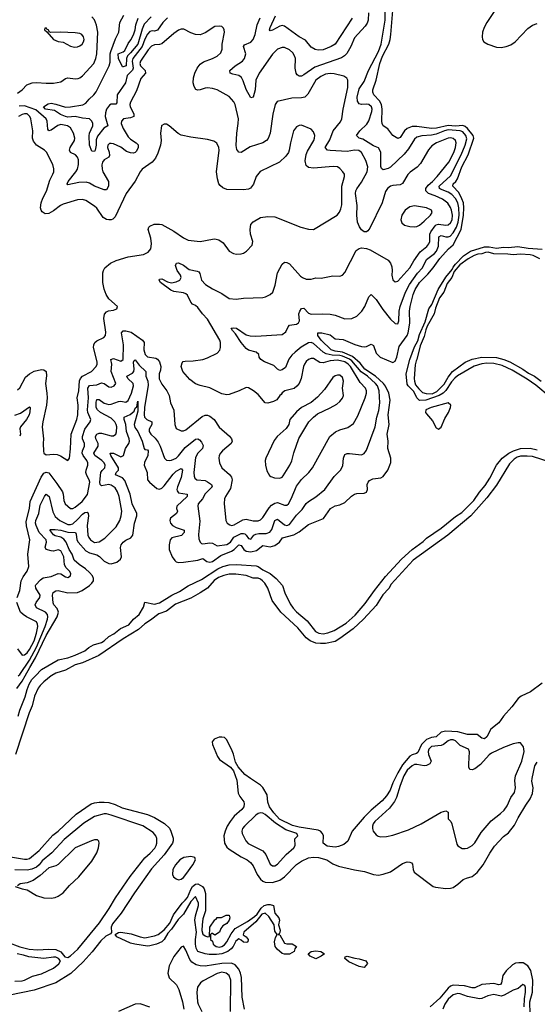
# Model space of a CAD drawing. Header units: inches. Extents: x 1682530 to 1839546, y 640742 to 791647.
# Tile 129 of 256: x 1711449 to 1715750, y 677270 to 685454. Entities that reach past the tile are written whole.
import ezdxf

# ---------------------------------------------------------------- set-up
doc = ezdxf.new("R2010")
doc.units = ezdxf.units.IN
doc.header["$MEASUREMENT"] = 0
doc.layers.add('B7617', color=7, linetype='Continuous')
doc.layers.add('B7618', color=7, linetype='Continuous')

msp = doc.modelspace()

# ---------------------------------------------------------------- linework, layer by layer
at = {"layer": 'B7617', "color": 5}
for points, elevation in [([(1711711.7, 680000), (1711648.7, 679951.3), (1711619.6, 679920.4), (1711603.6, 679896.4), (1711573.5, 679830), (1711553.1, 679750), (1711528.8, 679691.2), (1711413.9, 679346.1)], 380), ([(1711425.6, 679894.4), (1711470, 679954.5), (1711494.6, 680000)], 420), ([(1711435.8, 679664.2), (1711450, 679714.6), (1711494.6, 679825.4), (1711510, 679885.8), (1711527.7, 679930), (1711550.3, 679970), (1711579.4, 680000)], 380), ([(1715790, 679938.4), (1715693.2, 679866.7), (1715616.5, 679830), (1715590, 679811.6), (1715538.6, 679741.4), (1715470, 679665.6), (1715431.1, 679608.9), (1715364.3, 679555.7), (1715330, 679494.2), (1715310, 679477.1), (1715290, 679482.5), (1715250, 679511.5), (1715170, 679513.3), (1715090, 679535), (1714990, 679539), (1714950, 679532), (1714910, 679493.2), (1714870, 679486.7), (1714829.6, 679470.4), (1714788.5, 679430), (1714756.9, 679363.1), (1714745.9, 679354.1), (1714710, 679344.5), (1714690, 679331.4), (1714630, 679259.1), (1714590, 679194), (1714548.4, 679110), (1714528.2, 679050), (1714498.1, 679001.9), (1714459.6, 678960.4), (1714370, 678883.9), (1714310, 678824.6), (1714213, 678710), (1714175.3, 678624.7), (1714142.1, 678597.9), (1714099.3, 678580.7), (1714070, 678576.2), (1714005.1, 678585.1), (1713971.5, 678610), (1713973, 678670), (1713965.9, 678690), (1713947.3, 678710), (1713930, 678716.8), (1713770, 678742.7), (1713715.7, 678755.8), (1713609.1, 678809.1), (1713561.3, 678861.3), (1713525.7, 678910), (1713512, 678950), (1713505.9, 679010), (1713470, 679071.4), (1713450, 679091.6), (1713365.7, 679145.7), (1713320.8, 679180.8), (1713264.2, 679244.2), (1713243.1, 679283.1), (1713224.5, 679350), (1713207.8, 679390), (1713168, 679470), (1713150, 679488), (1713130, 679491.1), (1713106, 679490), (1713065.1, 679474.9), (1713049.2, 679450.8), (1713051.5, 679430), (1713094, 679330), (1713110, 679304), (1713200.3, 679240.3), (1713226, 679210), (1713253.4, 679133.4), (1713264.6, 679024.6), (1713277, 678997), (1713312.6, 678952.6), (1713315.6, 678935.6), (1713310.9, 678910), (1713295.9, 678890), (1713230, 678833.2), (1713196.9, 678790), (1713174.1, 678750), (1713157.1, 678710), (1713146.7, 678670), (1713150.1, 678610), (1713170, 678575.4), (1713190, 678559.4), (1713290, 678495), (1713340.2, 678470), (1713368.2, 678448.2), (1713390, 678422.3), (1713422.5, 678350), (1713450, 678310.2), (1713470, 678292.5), (1713490, 678283.8), (1713550, 678281.1), (1713610, 678301.2), (1713650.3, 678329.7), (1713750, 678431), (1713790, 678460.6), (1713850, 678487.3), (1713890, 678493.2), (1713930.8, 678490), (1714001, 678470), (1714050, 678437.6), (1714099, 678419), (1714230, 678386.7), (1714314.2, 678374.2), (1714390, 678348.9), (1714430, 678342.3), (1714470, 678350.3), (1714530, 678371.6), (1714630, 678441.1), (1714670, 678453.1), (1714690, 678452), (1714705.3, 678445.3), (1714714.1, 678434.1), (1714718.7, 678390), (1714728.2, 678368.2), (1714885.5, 678250), (1714903.8, 678243.8), (1714990, 678233.1), (1715030, 678235.1), (1715050, 678241.9), (1715090, 678268), (1715133.9, 678306.1), (1715160.8, 678319.2), (1715210, 678333.3), (1715250, 678366), (1715301.5, 678430), (1715354.6, 678525.4), (1715394.3, 678585.7), (1715470, 678665.4), (1715510, 678694.3), (1715561.8, 678758.2), (1715590, 678818.8), (1715653.5, 678926.5), (1715690, 678976.9), (1715710, 679022.4), (1715715.2, 679070), (1715705.6, 679125.6), (1715706.5, 679146.5), (1715729, 679251.1), (1715750, 679281.9)], 420), ([(1711250, 678515.5), (1711490, 678475.1), (1711510, 678475.1), (1711530, 678481.5), (1711610.8, 678549.2), (1711724.8, 678675.2), (1711768.4, 678710), (1711917.7, 678850), (1712043.6, 678936.4), (1712070, 678945.9), (1712109.5, 678950.5), (1712150, 678951.2), (1712190, 678946), (1712242, 678930), (1712302, 678902), (1712510, 678846.5), (1712570, 678823.6), (1712652.8, 678772.8), (1712693.2, 678733.2), (1712705.4, 678710), (1712723.5, 678650), (1712725.1, 678630), (1712718.4, 678610), (1712650, 678513.6), (1712545.2, 678394.8), (1712404.1, 678195.9), (1712292.4, 678027.6), (1712221.7, 677938.3), (1712208.6, 677910), (1712212, 677868), (1712202.9, 677857.1), (1712164.5, 677835.5), (1712122.4, 677797.6), (1712052.6, 677707.4), (1711977.8, 677622.2), (1711873, 677527), (1711750, 677448.3), (1711570, 677386.2), (1711255.6, 677324.4)], 380), ([(1711347.8, 677787.8), (1711450, 677748.4), (1711528.8, 677728.8), (1711596.5, 677723.5), (1711690.7, 677729.3), (1711750, 677725.2), (1711790, 677707.4), (1711823.7, 677663.7), (1711850, 677658.6), (1711870, 677671.6), (1711931.6, 677728.4), (1712113.6, 677946.4), (1712193.4, 678066.6), (1712245.4, 678154.6), (1712366.9, 678333.1), (1712490, 678487.6), (1712533.8, 678526.2), (1712571.4, 678568.6), (1712583.5, 678590), (1712588.1, 678610), (1712587.6, 678647.6), (1712581.5, 678670), (1712558.2, 678698.2), (1712473.3, 678753.3), (1712210, 678842.8), (1712170, 678852), (1712150, 678852.1), (1712069.8, 678830.2), (1711983.5, 678776.5), (1711819.3, 678640.7), (1711715, 678530), (1711636.5, 678463.5), (1711610, 678429.4), (1711587.5, 678410), (1711550, 678393.4), (1711510, 678385.9), (1711410, 678386.6)], 380), ([(1711411.3, 678250), (1711471, 678230), (1711510, 678222.5), (1711590, 678174.6), (1711650, 678154.8), (1711710, 678150.8), (1711743.1, 678156.9), (1711770, 678167.5), (1711810, 678197.7), (1711862.7, 678257.3), (1711939.3, 678330), (1712050, 678459.8), (1712090, 678529.4), (1712103.5, 678570), (1712110.5, 678610.5), (1712107.3, 678627.3), (1712096.5, 678636.5), (1712070, 678636.8), (1712046, 678630), (1711910, 678571.4), (1711768.6, 678431.4), (1711750, 678421.6), (1711690, 678404.3), (1711619.5, 678340.5), (1711560.7, 678299.3), (1711510, 678280.2), (1711453.4, 678270), (1711430, 678255.1)], 420), ([(1711410, 677461.9), (1711470, 677464.5), (1711490, 677469.6), (1711555.6, 677504.4), (1711630, 677524.6), (1711730, 677571.1), (1711774.7, 677605.3), (1711788.4, 677630), (1711771.3, 677651.3), (1711750, 677661.1), (1711730, 677663.1), (1711650, 677651.1), (1711524.4, 677664.4), (1711479.7, 677679.7), (1711429.3, 677689.3)], 380), ([(1713318.2, 677230), (1713298.2, 677330), (1713292.5, 677492.5), (1713284.3, 677530), (1713270, 677561.3), (1713239.1, 677599.1), (1713210, 677611.4), (1713130, 677609.4), (1712990, 677586.4), (1712950, 677588.9), (1712916.8, 677596.8), (1712880.4, 677620.4), (1712862.2, 677642.2), (1712830, 677718.8), (1712810, 677752.3), (1712790, 677745.2), (1712730, 677667.6), (1712690.1, 677590), (1712678.9, 677530), (1712690.1, 677490), (1712751.9, 677431.9), (1712772.2, 677392.2), (1712801.1, 677290), (1712812.5, 677230)], 420), ([(1715691.1, 677190), (1715687.8, 677290), (1715711.2, 677370), (1715713.3, 677470), (1715697.3, 677550), (1715670, 677589.2), (1715633.4, 677613.4), (1715595.2, 677615.2), (1715569.3, 677610.7), (1715542.8, 677597.2), (1715490, 677548.3), (1715464, 677510), (1715452, 677448), (1715444.2, 677435.8), (1715430, 677431.5), (1715390, 677443.3), (1715290, 677434.9), (1715230, 677407.8), (1715210, 677407.7), (1715144.5, 677424.5), (1715050, 677428.4), (1715030, 677421.4), (1715010, 677404.6), (1714938.9, 677321.1), (1714860.7, 677250)], 420), ([(1713200.7, 677210), (1713204, 677470), (1713190.3, 677510.3), (1713163.6, 677530), (1713130, 677536.2), (1713090, 677526), (1712973.6, 677466.4), (1712950.8, 677449.2), (1712927.5, 677412.5), (1712920.2, 677370), (1712925.7, 677290), (1712931.1, 677270), (1712963.2, 677210)], 440), ([(1715640.5, 677250), (1715643.6, 677316.4), (1715653.2, 677370), (1715652.4, 677410), (1715647.6, 677427.6), (1715630, 677436), (1715590, 677402.7), (1715550, 677388.7), (1715475.1, 677344.9), (1715450, 677337.6), (1715388.4, 677351.6), (1715338.9, 677341.1), (1715290, 677319.5), (1715270, 677315.7), (1715170, 677335.3), (1715110, 677357), (1715090, 677359.9), (1715050, 677347.6), (1715010, 677312.5), (1714980.3, 677270), (1714965.4, 677230)], 440), ([(1712530, 677246.9), (1712450, 677274.5), (1712410, 677270.3), (1712269.8, 677210.2)], 420)]:
    msp.add_lwpolyline(points, dxfattribs=dict(at, elevation=elevation))
for points, elevation in [([(1715030, 679467.6), (1715010, 679461), (1714971.3, 679428.7), (1714950, 679419.7), (1714870, 679411.7), (1714850, 679391.8), (1714844.3, 679370), (1714846.6, 679346.6), (1714866.9, 679290), (1714858, 679270), (1714830, 679253.9), (1714810, 679250.8), (1714750, 679263.2), (1714730, 679263.1), (1714710, 679253.4), (1714670, 679216), (1714641.6, 679170), (1714610, 679088.3), (1714581.1, 678990), (1714563, 678957), (1714521.1, 678898.9), (1714400.5, 678790), (1714387.2, 678770), (1714381.1, 678750), (1714380.7, 678730), (1714386.5, 678710), (1714410, 678679.5), (1714428.1, 678668.1), (1714450, 678662.3), (1714495.8, 678664.2), (1714550, 678676.1), (1714680.6, 678719.4), (1714786, 678770), (1714950, 678867), (1714990, 678878.4), (1715008.1, 678868.1), (1715010.5, 678810.5), (1715030.3, 678790.3), (1715040.4, 678770), (1715080.4, 678600.4), (1715090, 678586.8), (1715126, 678566), (1715150, 678563.8), (1715170, 678568.4), (1715209.7, 678590.3), (1715230, 678613), (1715282.6, 678697.4), (1715366.1, 678793.9), (1715445.4, 678854.6), (1715475.4, 678884.6), (1715500.9, 678919.1), (1715530, 678988.7), (1715561.7, 679030), (1715568.7, 679070), (1715563.7, 679130), (1715568.8, 679170), (1715622.4, 679290), (1715641.3, 679370), (1715635.1, 679410), (1715610, 679442.7), (1715590, 679444.5), (1715550, 679435.1), (1715470, 679404.7), (1715370, 679358.7), (1715350, 679344.1), (1715277.8, 679262.2), (1715232.2, 679227.8), (1715210, 679218.4), (1715190, 679222), (1715181.6, 679241.6), (1715179.7, 679270), (1715187.2, 679367.2), (1715178.3, 679390), (1715110, 679420.7), (1715070, 679458.5), (1715050, 679466.8)], 440), ([(1713450, 678862.2), (1713430, 678856), (1713410, 678842.2), (1713316.9, 678750), (1713301.5, 678730), (1713295.2, 678710), (1713296.9, 678690), (1713327.4, 678630), (1713346.5, 678606.5), (1713470, 678544.6), (1713495.1, 678515.1), (1713530, 678435.8), (1713550, 678419.6), (1713570, 678420.8), (1713590, 678433.8), (1713664, 678515.9), (1713726.4, 678570), (1713736.8, 678590), (1713734.2, 678645.8), (1713760.9, 678670), (1713753.3, 678690), (1713660.3, 678720.3), (1713574.7, 678774.7), (1713490, 678848.7), (1713470, 678859.7)], 440), ([(1712870, 678499.4), (1712812.9, 678490), (1712779.5, 678470), (1712742.8, 678430), (1712722.6, 678390), (1712719.3, 678350), (1712728.3, 678330), (1712750, 678312.2), (1712770, 678305.4), (1712790, 678309.4), (1712810, 678324.4), (1712830, 678348), (1712887.5, 678430), (1712909, 678470), (1712905.4, 678490)], 420), ([(1713010, 677832), (1713026, 677834), (1713029.4, 677910), (1713070, 677971.3), (1713082, 677978), (1713090, 677991), (1713127.3, 677992.7), (1713166, 678010), (1713191, 678010), (1713196, 677990), (1713190, 677968), (1713170, 677942), (1713138, 677922), (1713120.7, 677899.3), (1713110, 677868.7), (1713070, 677846), (1713050, 677858), (1713042, 677858), (1713034, 677850), (1713034, 677810), (1713050, 677794), (1713058, 677770), (1713070, 677758), (1713082, 677750), (1713110, 677745.5), (1713130, 677750.7), (1713150, 677765.7), (1713170, 677790.4), (1713205.5, 677854.5), (1713240.4, 677899.6), (1713341.1, 677958.9), (1713399.7, 678000.3), (1713421.4, 678018.6), (1713455.9, 678070), (1713480.3, 678090), (1713510, 678099.6), (1713530, 678100.1), (1713556.8, 678090), (1713568.1, 678028.1), (1713603.1, 677990), (1713607.4, 677970), (1713600.4, 677930), (1713612.6, 677887.4), (1713610, 677866), (1713604.7, 677855.3), (1713594, 677850), (1713610, 677846.8), (1713650, 677777.6), (1713670, 677771.8), (1713712.4, 677772.4), (1713748, 677750), (1713735.5, 677730), (1713730.3, 677709.7), (1713690, 677688), (1713650, 677685.4), (1713630, 677693.5), (1713587.2, 677727.2), (1713571.1, 677750), (1713565.4, 677790), (1713575.1, 677824.9), (1713589, 677850), (1713570, 677878), (1713562.6, 677930), (1713518.5, 677998.5), (1713490, 678026.9), (1713460.6, 678019.4), (1713410, 677956), (1713311, 677870), (1713307.3, 677847.3), (1713330, 677831.3), (1713346.8, 677810), (1713344.7, 677790), (1713335.9, 677784.1), (1713310, 677785.1), (1713290, 677802.9), (1713270, 677813.2), (1713245.2, 677794.8), (1713223.2, 677750), (1713206.3, 677730), (1713177.6, 677710), (1713129.3, 677689.3), (1713083.5, 677683.5), (1713023.8, 677683.8), (1712989, 677690), (1712930, 677709.3), (1712916.6, 677736.6), (1712910.7, 677770.7), (1712910.6, 677810), (1712919.6, 677870), (1712905.7, 677970), (1712910, 678005.5), (1712934.2, 678090), (1712933.6, 678110), (1712910, 678165.2), (1712870, 678125.4), (1712810, 678020.3), (1712766.3, 677973.7), (1712710, 677893.5), (1712679.5, 677860.5), (1712650, 677808), (1712630, 677789.1), (1712586.7, 677770), (1712530, 677754.9), (1712510, 677754.2), (1712406, 677770), (1712370, 677778.3), (1712256.1, 677830), (1712241.7, 677850), (1712270, 677866.2), (1712290, 677869.4), (1712375.6, 677855.6), (1712451.3, 677830), (1712490, 677823.8), (1712570, 677839.5), (1712598.4, 677850), (1712650.7, 677889.3), (1712696.9, 677943.1), (1712726.8, 678013.3), (1712798.2, 678110), (1712825.4, 678134.6), (1712842.4, 678157.6), (1712870, 678223.5), (1712886, 678250), (1712910, 678267.5), (1712930, 678271.4), (1712967, 678250), (1712981.4, 678230), (1712993.7, 678190), (1712992.9, 678047.1), (1712970, 677979.3), (1712964.3, 677930), (1712962.9, 677882.9), (1712970, 677854), (1712990, 677838.8)], 380), ([(1713910, 677648.3), (1713864, 677670), (1713845.2, 677690), (1713872.4, 677707.6), (1713910, 677713.8), (1713950.6, 677710), (1713981, 677690), (1713954, 677670)], 380), ([(1714310, 677577), (1714270, 677585.6), (1714184.1, 677624.1), (1714149.4, 677650), (1714154.8, 677665.2), (1714171, 677670), (1714233.5, 677653.5), (1714270, 677649), (1714325.5, 677630), (1714339.5, 677610)], 380)]:
    msp.add_lwpolyline(points, close=True, dxfattribs=dict(at, elevation=elevation))
at = {"layer": 'B7618', "color": 5}
for points, elevation in [([(1715461.6, 685630), (1715330, 685429.8), (1715308.2, 685390), (1715295.6, 685350), (1715292.4, 685312.4), (1715295.6, 685290), (1715305.8, 685270), (1715337.6, 685250), (1715410, 685225.6), (1715450, 685223.3), (1715490, 685229.5), (1715530, 685245.7), (1715566.4, 685270), (1715670, 685379.7), (1715710, 685409.3), (1715750, 685423)], 420), ([(1711437.5, 680000), (1711450, 680010.1), (1711530, 680130.1), (1711590, 680238.2), (1711660.5, 680410), (1711680.3, 680470), (1711683.4, 680490), (1711679.9, 680510), (1711662.6, 680530), (1711590, 680566.4), (1711578.4, 680590), (1711585.8, 680610), (1711617, 680650), (1711618, 680670), (1711582.5, 680730), (1711580.2, 680750), (1711583.6, 680756.4), (1711621.2, 680798.8), (1711645.3, 680814.7), (1711710, 680825.5), (1711770, 680849.4), (1711790, 680848.2), (1711830, 680823.6), (1711850, 680818.7), (1711871.5, 680830), (1711874.7, 680850), (1711864.2, 680870), (1711836.4, 680896.4), (1711821.5, 680921.5), (1711815.8, 680990), (1711790, 681039.2), (1711770, 681047.9), (1711730, 681037.1), (1711710, 681038), (1711669.7, 681050), (1711661.4, 681070), (1711673.2, 681110), (1711669.3, 681130), (1711610.7, 681190), (1711585.8, 681250), (1711581.1, 681270), (1711583.2, 681290), (1711608, 681350), (1711620.7, 681419.3), (1711655.6, 681490), (1711670, 681508.8), (1711692.9, 681490), (1711723.7, 681363.7), (1711743.3, 681323.3), (1711782.8, 681290), (1711850, 681257.2), (1711870, 681256.5), (1711890, 681264.1), (1711930, 681298.9), (1711970, 681344.2), (1711990, 681358.2), (1712010, 681360.6), (1712018.4, 681350), (1712021.3, 681330), (1712009.7, 681250), (1712015.8, 681170), (1712023.2, 681150), (1712038, 681130), (1712070, 681107.2), (1712110, 681114.2), (1712155.3, 681144.7), (1712250, 681239.6), (1712280.3, 681290), (1712293.2, 681330), (1712296.8, 681370), (1712275.2, 681490), (1712263.2, 681530), (1712242.2, 681562.2), (1712210, 681584.7), (1712189.3, 681589.3), (1712130, 681579.6), (1712117, 681590), (1712115, 681610), (1712124.3, 681690), (1712133.2, 681706.8), (1712155.4, 681730), (1712159.1, 681750), (1712150.5, 681770), (1712132.6, 681790), (1712074.6, 681830), (1712066.5, 681850), (1712101.2, 681910), (1712101.5, 681930), (1712083, 681970), (1712079.3, 681990), (1712089, 682010), (1712110, 682017.5), (1712130, 682016.9), (1712210, 681995.6), (1712230, 681995.3), (1712246.9, 682010), (1712252.9, 682027.1), (1712255.3, 682070), (1712252, 682088), (1712240.2, 682110), (1712210, 682142.2), (1712122, 682190), (1712095.4, 682210), (1712085.3, 682230), (1712084.7, 682275.3), (1712090, 682297.8), (1712110, 682297.4), (1712150, 682267.7), (1712190, 682256.6), (1712210, 682257), (1712270, 682279.8), (1712290, 682283), (1712330, 682274.2), (1712350, 682287.1), (1712379.3, 682350), (1712394.6, 682410), (1712391, 682431), (1712348, 682470), (1712339.8, 682490), (1712385.6, 682514.4), (1712398.1, 682530), (1712401.2, 682550), (1712393.5, 682606.5), (1712399.6, 682620.4), (1712410, 682625.3), (1712441.2, 682581.2), (1712496.8, 682530), (1712498, 682490), (1712513.3, 682450), (1712516.4, 682416.4), (1712487.5, 682230), (1712484, 682170), (1712486.9, 682150), (1712504.7, 682130), (1712546, 682110), (1712547.1, 682090), (1712524.2, 682050), (1712523.8, 682030), (1712537.7, 682010), (1712576.2, 681976.2), (1712601.1, 681941.1), (1712616.6, 681910), (1712652.2, 681810), (1712670, 681793.7), (1712690, 681789.1), (1712710, 681791.3), (1712750, 681810.2), (1712770, 681827.9), (1712823.5, 681896.5), (1712910, 681967.5), (1712930, 681970.2), (1712942.8, 681962.8), (1712960.9, 681940.9), (1712974.3, 681914.3), (1712969.3, 681890), (1712928.2, 681850), (1712910, 681813.6), (1712897, 681690), (1712898.3, 681658.3), (1712904.2, 681644.2), (1712921.6, 681630), (1712990, 681622.3), (1713010, 681613.3), (1713042.7, 681590), (1713048.1, 681570), (1712990, 681512.5), (1712967.5, 681472.5), (1712932.7, 681430), (1712929, 681410), (1712945.9, 681285.9), (1712936, 681176), (1712937.5, 681137.5), (1712947.6, 681110), (1712961.2, 681101.2), (1712970, 681098.4), (1713030, 681106.5), (1713050, 681102), (1713090, 681079.4), (1713170, 681092), (1713201.6, 681110), (1713228.6, 681151.4), (1713290, 681183.2), (1713310, 681183.8), (1713319, 681179), (1713330.9, 681170), (1713350, 681142.3), (1713370, 681136.9), (1713395, 681170), (1713410, 681178.6), (1713436.7, 681183.3), (1713497.5, 681182.5), (1713526.7, 681193.3), (1713543.8, 681216.2), (1713570, 681291.3), (1713590, 681302), (1713650, 681254.8), (1713670, 681250.1), (1713690, 681257.2), (1713750, 681334.2), (1713796.3, 681383.7), (1713830, 681431.2), (1713850, 681450.2), (1713910, 681488.6), (1713983.5, 681550), (1714062.8, 681657.2), (1714115.8, 681710), (1714134.3, 681745.7), (1714138.5, 681810), (1714150, 681839.5), (1714170, 681848.2), (1714190, 681849.3), (1714290, 681836.5), (1714311.7, 681848.3), (1714330, 681876.3), (1714403.7, 682070), (1714418, 682150), (1714434.1, 682205.9), (1714441.1, 682270), (1714436.3, 682370), (1714421.1, 682410), (1714405.3, 682430), (1714338.4, 682490), (1714287.2, 682527.2), (1714210, 682618.4), (1714190, 682633), (1714130, 682658.3), (1714110, 682663), (1714044.9, 682664.9), (1713996.8, 682676.8), (1713971.1, 682691.1), (1713890, 682763.1), (1713870, 682771.6), (1713850, 682767.6), (1713788.2, 682731.8), (1713737, 682690), (1713710, 682664.9), (1713686.7, 682633.3), (1713656.4, 682563.6), (1713630, 682542.2), (1713610, 682536.9), (1713590, 682549.6), (1713559.7, 682579.7), (1713482.7, 682610), (1713452.7, 682630), (1713439.3, 682650), (1713435.1, 682670), (1713413.2, 682690), (1713350, 682706.9), (1713330, 682720.5), (1713289.1, 682770), (1713243.7, 682843.7), (1713216.3, 682870), (1713206.6, 682890), (1713226.8, 682893.2), (1713250, 682890.2), (1713330, 682834.3), (1713365, 682825), (1713410, 682823.5), (1713630, 682838.4), (1713660.3, 682859.7), (1713678.8, 682901.2), (1713690, 682914.9), (1713750, 682922.8), (1713766.4, 682933.6), (1713773.6, 682950), (1713769.9, 683010.1), (1713775.5, 683030), (1713790, 683054), (1713810, 683054.6), (1713850, 683014.3), (1713870, 683006.1), (1713969.2, 683009.2), (1714030, 683005.8), (1714070, 682999), (1714150, 682967.2), (1714210, 682968.7), (1714250, 682990.3), (1714292.3, 683030), (1714318.2, 683070), (1714350, 683150.7), (1714370, 683170.5), (1714410, 683128.9), (1714466.1, 683046.1), (1714530, 682964.9), (1714570, 682928.4), (1714590, 682926), (1714599.1, 682950), (1714603, 683030), (1714610.9, 683070), (1714655.7, 683190), (1714687.3, 683252.7), (1714753.6, 683346.4), (1714796.4, 683390), (1714830, 683460.5), (1714895.6, 683510), (1714912.4, 683530), (1714927.8, 683570), (1714931.6, 683648.4), (1714950, 683659.5), (1714990, 683648.3), (1715010, 683647.7), (1715024.6, 683655.4), (1715050, 683681.5), (1715079.2, 683730), (1715092.8, 683770), (1715100.4, 683830), (1715098.9, 683890), (1715090, 683931.8), (1715070, 683967.3), (1715040.8, 684000.8), (1715010, 684020.6), (1714944.4, 684044.4), (1714936.1, 684050), (1714934.4, 684070), (1715030, 684156.8), (1715117.4, 684330), (1715150.4, 684409.6), (1715163.1, 684463.1), (1715157.4, 684490), (1715130, 684521.1), (1715110, 684530.7), (1715010, 684536.8), (1714979.4, 684530), (1714910, 684501.1), (1714870, 684493.9), (1714790.6, 684489.5), (1714750, 684478), (1714730, 684461), (1714680.4, 684379.6), (1714643, 684337), (1714530, 684228.8), (1714510, 684215.5), (1714470, 684206), (1714456.6, 684216.6), (1714450, 684233.2), (1714448.7, 684348.7), (1714442.9, 684370), (1714430, 684389.7), (1714390, 684406.3), (1714299.3, 684459.3), (1714269.6, 684470), (1714246.6, 684490), (1714276.1, 684530), (1714334.3, 684585.7), (1714350, 684612.9), (1714376.1, 684690), (1714377.7, 684710), (1714372.5, 684730), (1714350, 684749.2), (1714330, 684752), (1714290, 684748.2), (1714270, 684752.9), (1714255.3, 684775.3), (1714251.9, 684810), (1714270, 684877.6), (1714310, 684939.1), (1714347.7, 685030), (1714431.4, 685190), (1714453.9, 685250), (1714486.7, 685450), (1714484.5, 685570)], 440), ([(1711430, 684842), (1711468.4, 684870), (1711507.8, 684912.2), (1711551.8, 684928.2), (1711590, 684932.6), (1711670, 684924.9), (1711730, 684925.7), (1711790, 684937.6), (1711830, 684964.9), (1711849.8, 684970.2), (1711910, 684961.3), (1711935.2, 684964.8), (1711950, 684970.3), (1711970, 684986.7), (1712064.1, 685090), (1712082.9, 685130), (1712090.6, 685169.4), (1712098.6, 685350), (1712088.4, 685408.4), (1712071, 685451), (1712050, 685477.7)], 460), ([(1711494.6, 680000), (1711532.6, 680070), (1711581.9, 680150), (1711670, 680335.4), (1711759.9, 680490), (1711771.5, 680530), (1711760.1, 680560.1), (1711733.8, 680590), (1711726.3, 680606.3), (1711722.6, 680670), (1711726.8, 680693.2), (1711750, 680706.7), (1711770, 680708.3), (1711850, 680691), (1711930, 680692.6), (1711967.3, 680710), (1712028.7, 680750), (1712049.8, 680770), (1712061.5, 680790), (1712063.2, 680810), (1712053.3, 680830), (1712030, 680858.3), (1711996.7, 680890), (1711944.1, 680924.1), (1711902, 680962), (1711884.5, 681010), (1711860.9, 681050), (1711836.4, 681110), (1711816.4, 681136.4), (1711790, 681153.3), (1711742.6, 681162.6), (1711730, 681171.6), (1711706.5, 681206.5), (1711698.7, 681210), (1711703.8, 681216.2), (1711742.9, 681217.1), (1711790, 681210.7), (1711850, 681192.9), (1711912.3, 681192.3), (1711918.6, 681178.6), (1711925.1, 681130), (1711935.1, 681110), (1711999.5, 681039.5), (1712030, 681021), (1712090, 681006.9), (1712112.4, 680992.4), (1712150, 680953.1), (1712190, 680934.2), (1712210, 680931.9), (1712256.1, 680943.9), (1712288, 680970), (1712294.5, 680990), (1712285.6, 681065.6), (1712292.5, 681090), (1712308.1, 681111.9), (1712330, 681129), (1712373.6, 681146.4), (1712388.2, 681170), (1712403.5, 681270), (1712423.4, 681330), (1712422.4, 681350), (1712384.6, 681430), (1712368.1, 681510), (1712324.1, 681624.1), (1712304.5, 681644.5), (1712244.4, 681670), (1712251.5, 681690), (1712270.6, 681710), (1712270.9, 681730), (1712206.3, 681830), (1712201.6, 681850), (1712230, 681851.2), (1712290, 681821.5), (1712312.3, 681830), (1712328.9, 681890), (1712355.4, 681930), (1712362, 681950), (1712359.2, 681970), (1712335.8, 682030), (1712330.3, 682090), (1712317.1, 682130), (1712318, 682150), (1712367.8, 682172.2), (1712399.1, 682200.9), (1712410, 682226), (1712423.8, 682236.2), (1712430, 682282), (1712430, 682200.9), (1712399.2, 682090), (1712405.4, 682065.4), (1712432, 682032), (1712465.7, 681950), (1712483.5, 681890), (1712490, 681881.8), (1712510, 681878.2), (1712515.9, 681870), (1712514.6, 681830), (1712485.5, 681774.5), (1712482.8, 681750), (1712507.4, 681690), (1712511.6, 681630), (1712527.8, 681610), (1712590, 681556.5), (1712610, 681550.2), (1712630, 681560.2), (1712650, 681580.5), (1712725.1, 681674.9), (1712750, 681699.8), (1712790, 681722.8), (1712800.6, 681710), (1712790.6, 681649.4), (1712760.7, 681570), (1712755.5, 681550), (1712757.2, 681537.2), (1712770, 681520.8), (1712840.3, 681510), (1712839.8, 681490), (1712755.7, 681410), (1712752.6, 681390), (1712760.6, 681370), (1712753, 681350), (1712701.7, 681310), (1712696.3, 681290), (1712700.9, 681270), (1712719.3, 681250), (1712750, 681233.1), (1712815.5, 681210), (1712814.6, 681190), (1712792.9, 681167.1), (1712712.4, 681147.6), (1712699.7, 681130), (1712691, 681090), (1712690.2, 681050), (1712715, 680990), (1712738.2, 680958.2), (1712750, 680948.5), (1712770, 680941.3), (1712810, 680943.5), (1712930, 680962.3), (1712970, 680975.7), (1713004.6, 680950), (1713030, 680945.1), (1713050, 680951.6), (1713119.4, 681000.6), (1713210, 681035.6), (1713230.4, 681049.6), (1713270, 681090.1), (1713290, 681084.1), (1713311.2, 681051.2), (1713330, 681035.9), (1713370, 681030.4), (1713417.6, 681042.4), (1713470, 681082.7), (1713530, 681071.6), (1713570, 681083.1), (1713606.7, 681110), (1713633.1, 681146.9), (1713727.3, 681172.7), (1713770, 681197), (1713850, 681256.6), (1713973.1, 681306.9), (1714031.2, 681390), (1714070, 681413.8), (1714110, 681421.8), (1714150, 681440.8), (1714206.2, 681493.8), (1714230, 681509), (1714250, 681515.3), (1714310, 681519.5), (1714330, 681526), (1714339.6, 681550), (1714337.3, 681590), (1714344, 681610), (1714355.2, 681624.8), (1714382.2, 681637.8), (1714450, 681644.7), (1714470, 681658), (1714508.2, 681710), (1714526, 681750), (1714532.7, 681772.7), (1714533.2, 681810), (1714509.1, 681890), (1714511.8, 681950), (1714503.8, 682010), (1714517.9, 682090), (1714511, 682170), (1714528.2, 682291.8), (1714516.9, 682350), (1714490, 682407.4), (1714470.9, 682430.9), (1714406.1, 682490), (1714318.1, 682550), (1714277.4, 682597.5), (1714215, 682655), (1714131.4, 682691.4), (1714070, 682699.8), (1714038.2, 682710), (1713954.3, 682790), (1713925.6, 682830), (1713926.6, 682850), (1713958.8, 682850), (1714030, 682833.2), (1714070, 682801.8), (1714135.8, 682795.8), (1714234.7, 682754.7), (1714290, 682738.1), (1714310, 682735.1), (1714330, 682738.5), (1714370, 682757.6), (1714390, 682744.9), (1714410, 682683.1), (1714444.9, 682650), (1714550, 682604.6), (1714570, 682616.5), (1714582.5, 682650), (1714603.1, 682736.9), (1714669.2, 682830), (1714677.5, 682850), (1714690.2, 682930), (1714688.8, 683030), (1714693.1, 683070), (1714718.8, 683170), (1714734.3, 683210), (1714770, 683268.1), (1714841.1, 683338.9), (1714885.1, 683390), (1714940.1, 683470), (1715010.8, 683549.2), (1715050, 683583.6), (1715117.2, 683710), (1715138.1, 683830), (1715139.9, 683890), (1715135.5, 683930), (1715124, 683964), (1715096.6, 684016.6), (1715048.3, 684070), (1715051.4, 684090), (1715071.9, 684108.1), (1715087, 684130), (1715122.7, 684230), (1715175.8, 684330), (1715221.4, 684470), (1715217.5, 684490), (1715170, 684549.3), (1715150, 684567.1), (1715130, 684573.1), (1715070, 684569.3), (1715010, 684575), (1714911.8, 684551.8), (1714870, 684548.4), (1714750, 684565.7), (1714710, 684565.6), (1714668.6, 684550), (1714647.8, 684530), (1714610, 684473.7), (1714590, 684465.4), (1714550, 684489.7), (1714507.3, 684547.3), (1714469.7, 684570), (1714459.8, 684590), (1714456.8, 684610), (1714461.9, 684710), (1714454.4, 684750), (1714438.7, 684778.8), (1714391.9, 684830), (1714383.7, 684850), (1714384.4, 684870), (1714410, 684950.3), (1714440.6, 685090), (1714464.7, 685150), (1714515.8, 685250), (1714527.9, 685290), (1714533.8, 685330), (1714548.3, 685530)], 420), ([(1712678.2, 685470), (1712638.3, 685430), (1712593.4, 685366.6), (1712570, 685359.3), (1712550, 685361.2), (1712530, 685355.4), (1712510, 685332.4), (1712489.1, 685290.9), (1712466.6, 685230), (1712388.5, 685130), (1712382.7, 685110), (1712390.9, 685050), (1712385.8, 685034.2), (1712342.5, 684990), (1712327.7, 684930), (1712259.3, 684830), (1712256.5, 684763.5), (1712247.7, 684752.3), (1712210, 684751.6), (1712195.9, 684744.1), (1712171.8, 684710), (1712161, 684679), (1712158.2, 684650), (1712182.8, 684570), (1712149.4, 684550.6), (1712094.4, 684485.6), (1712083.8, 684456.2), (1712083.7, 684410), (1712076.2, 684370), (1712070, 684358.7), (1712050, 684361), (1712029.3, 684410), (1712027.3, 684487.3), (1712030.4, 684510), (1712056.2, 684570), (1712056.2, 684590), (1712048.8, 684610), (1712030.5, 684630), (1711970, 684634.8), (1711910, 684647.9), (1711850, 684643.7), (1711830, 684648.7), (1711786.9, 684666.9), (1711737.8, 684697.8), (1711664.1, 684710), (1711647.1, 684730), (1711685.1, 684754.9), (1711710, 684759.1), (1711750, 684752.4), (1711830, 684726.6), (1711870, 684728.1), (1711973.8, 684746.2), (1711999.4, 684760.6), (1712025.9, 684794.2), (1712066.2, 684830), (1712085.7, 684854.3), (1712193.3, 685070), (1712200.2, 685099.8), (1712201.2, 685170), (1712206.4, 685190), (1712245.9, 685294.1), (1712273.6, 685350), (1712280.7, 685430), (1712314, 685490)], 440), ([(1712541.8, 685478.2), (1712483.2, 685416.8), (1712466, 685374), (1712430.9, 685250), (1712370, 685176.7), (1712345.7, 685154.3), (1712335.6, 685130), (1712332.6, 685070), (1712310, 685060.4), (1712302.6, 685062.6), (1712269.3, 685130), (1712268.5, 685170), (1712310, 685186.9), (1712322.1, 685197.9), (1712350, 685256.5), (1712373.4, 685286.6), (1712393.6, 685326.4), (1712408, 685370), (1712414.1, 685410), (1712434.9, 685465.1)], 420), ([(1714347.8, 685510), (1714344.6, 685450), (1714336.3, 685423.7), (1714319.7, 685400.3), (1714230, 685303.5), (1714200.2, 685230), (1714168.1, 685171.9), (1714147.8, 685152.2), (1714122.4, 685137.6), (1713900.1, 685059.9), (1713810, 684994.6), (1713790, 684985.1), (1713770, 684985.1), (1713755.1, 684995), (1713745.1, 685010), (1713739.4, 685050), (1713741.2, 685130), (1713733.3, 685153.3), (1713717.6, 685177.6), (1713690, 685203.5), (1713650, 685221.8), (1713630, 685222.8), (1713590, 685207.7), (1713550, 685166.2), (1713438.9, 685010), (1713412.5, 684950), (1713404.8, 684870), (1713390, 684809.3), (1713370, 684802.9), (1713330, 684872.8), (1713306.4, 684946.4), (1713292.3, 684972.3), (1713270, 684989.8), (1713219.8, 684999.8), (1713196.9, 685010), (1713195.4, 685030), (1713239.8, 685070), (1713300.3, 685110), (1713318, 685130), (1713327.9, 685170), (1713308.3, 685231.7), (1713316.6, 685243.4), (1713370, 685267.8), (1713390, 685290.2), (1713405.6, 685330), (1713423.2, 685410), (1713448.6, 685470)], 440), ([(1714212.7, 685467.3), (1714069.2, 685250), (1714037.4, 685230), (1713970, 685203.4), (1713930, 685200.7), (1713905.5, 685205.5), (1713870, 685225.1), (1713823.5, 685283.5), (1713770, 685309.8), (1713650, 685401.1), (1713630, 685404.9), (1713610, 685399.9), (1713550, 685366.2), (1713530, 685360.9), (1713524.7, 685370), (1713529, 685390), (1713574.7, 685485.3)], 420), ([(1711428, 680650), (1711449.7, 680710), (1711461.5, 680790), (1711477.5, 680822.5), (1711512.3, 680870), (1711525.4, 680910), (1711515.7, 681010), (1711534, 681130), (1711507.1, 681247.1), (1711503.9, 681283.9), (1711531.4, 681390), (1711535.8, 681450), (1711627.5, 681652.5), (1711650, 681684.1), (1711670, 681692.1), (1711690, 681687.8), (1711758.8, 681598.8), (1711804.1, 681530), (1711810.7, 681510), (1711816.7, 681456.7), (1711827.7, 681430), (1711870, 681392.1), (1711890, 681391.1), (1711910, 681401.4), (1711968.1, 681450), (1712012.4, 681507.6), (1712031.1, 681610), (1712027, 681630), (1712006.2, 681666.2), (1711999.4, 681690), (1712001.1, 681710), (1712016.1, 681750), (1712015.3, 681770), (1712007.6, 681790), (1711976.3, 681830), (1711969.1, 681850), (1711970.8, 681870), (1711987.6, 681910), (1711987.5, 681930), (1711970.9, 681970), (1711970.4, 681990), (1711989.9, 682050), (1712035.2, 682110), (1712041, 682130), (1712015.8, 682190), (1712012.3, 682210), (1712020.5, 682310), (1712016.7, 682390), (1712030, 682413.4), (1712090, 682417.4), (1712130, 682435.3), (1712150, 682431), (1712190, 682402.9), (1712210, 682399.7), (1712233, 682410), (1712248.4, 682430), (1712210.6, 682530), (1712214.1, 682590), (1712207.8, 682630), (1712230, 682636.8), (1712290, 682615.4), (1712309.8, 682630.2), (1712312.3, 682750), (1712294.1, 682850), (1712310, 682868.5), (1712331.2, 682868.8), (1712375.1, 682855.1), (1712470.1, 682790.1), (1712483.6, 682770), (1712480.1, 682710), (1712492.2, 682670), (1712511.5, 682651.5), (1712580.6, 682640.6), (1712593.2, 682633.2), (1712609.5, 682610), (1712622, 682570), (1712619.1, 682540.9), (1712608.4, 682510), (1712609.3, 682469.3), (1712630, 682424), (1712670.7, 682370), (1712690.4, 682330.4), (1712701.6, 682270), (1712728.8, 682208.8), (1712737.3, 682090), (1712750, 682055.5), (1712790, 682035.3), (1712810, 682035.8), (1712830, 682044.9), (1712965, 682155), (1712990, 682165.4), (1713010, 682166.2), (1713030, 682159.2), (1713066, 682130), (1713105.5, 682065.5), (1713192.3, 681992.3), (1713209.3, 681970), (1713214.2, 681950), (1713207, 681930), (1713133.7, 681870), (1713116.5, 681850), (1713106.4, 681830), (1713102.8, 681810), (1713110, 681770.8), (1713127.6, 681730), (1713193.1, 681673.1), (1713208.8, 681650), (1713214.1, 681630), (1713201.9, 681558.1), (1713159.6, 681490), (1713151.5, 681470), (1713148.1, 681431.9), (1713162.6, 681290), (1713172.7, 681270), (1713194.1, 681254.1), (1713210, 681250.3), (1713230, 681253.8), (1713303, 681297), (1713330, 681303.2), (1713390, 681287.8), (1713430, 681287), (1713450, 681296.5), (1713470, 681315.2), (1713522.8, 681397.1), (1713542.4, 681417.6), (1713570, 681436.4), (1713590, 681442), (1713650, 681418), (1713670, 681419.2), (1713682.7, 681430), (1713704.9, 681470), (1713750, 681575.3), (1713790, 681631.4), (1713850.9, 681690), (1713883.1, 681730), (1714027.1, 681990), (1714072.2, 682027.8), (1714110, 682045.5), (1714175.2, 682064.8), (1714222.4, 682097.6), (1714259, 682161), (1714319.8, 682310), (1714329.8, 682350), (1714329.8, 682370), (1714322.2, 682390), (1714278.1, 682438.1), (1714197.3, 682570), (1714179, 682590), (1714150, 682609.2), (1714090, 682623), (1714030, 682618.4), (1713970, 682601.1), (1713944.2, 682604.2), (1713890, 682637.1), (1713870, 682637.2), (1713850, 682629.7), (1713830, 682613.5), (1713815.5, 682590), (1713807.5, 682570), (1713787.8, 682470), (1713770.9, 682430), (1713752.9, 682407.1), (1713730, 682389), (1713652.5, 682367.5), (1713630, 682351.8), (1713622.8, 682337.2), (1713610, 682329.2), (1713584.9, 682295.1), (1713559.2, 682280.8), (1713510, 682267), (1713490, 682269.4), (1713430, 682339.6), (1713392.3, 682370), (1713350, 682395.1), (1713330, 682397), (1713272.1, 682367.9), (1713190, 682338), (1713170, 682335.8), (1713130, 682344.7), (1713030, 682392.6), (1712948.1, 682411.9), (1712910, 682428.2), (1712864.1, 682464.1), (1712804.7, 682530), (1712789.6, 682570), (1712798.4, 682601.6), (1712807.8, 682612.2), (1712823.6, 682616.4), (1712890, 682618.7), (1712970, 682628.9), (1713010, 682642.6), (1713090, 682682.4), (1713112.3, 682707.7), (1713118, 682730), (1713117.3, 682770), (1713112, 682790), (1713010, 682965.1), (1712968.6, 683008.6), (1712930, 683060.4), (1712910, 683077.7), (1712885.6, 683090), (1712870, 683105.6), (1712844.2, 683164.2), (1712830, 683176.2), (1712810, 683184.7), (1712730, 683194.3), (1712704.2, 683204.2), (1712620.5, 683270), (1712606.9, 683290), (1712610, 683296.3), (1712630, 683300.3), (1712676, 683276), (1712710, 683267.6), (1712750, 683274.4), (1712779.6, 683290), (1712789.7, 683310), (1712784, 683330), (1712756.8, 683370), (1712743.9, 683410), (1712751.3, 683428.7), (1712770, 683432.6), (1712810, 683413.8), (1712857.4, 683377.4), (1712924.3, 683364.3), (1712937.2, 683357.2), (1712945.4, 683345.4), (1712961, 683290), (1712993.3, 683253.3), (1713050, 683216.9), (1713130, 683178.6), (1713190, 683136.9), (1713248.5, 683131.5), (1713310, 683138.3), (1713470, 683143.7), (1713491, 683149), (1713530, 683168.5), (1713551.3, 683190), (1713572.3, 683247.7), (1713591.9, 683350), (1713630, 683420.5), (1713650, 683438), (1713670, 683435.5), (1713690, 683423.8), (1713782.4, 683322.4), (1713799.3, 683310), (1713830, 683297.5), (1713870, 683297.2), (1713910, 683307.6), (1713953.6, 683306.4), (1714050, 683323.8), (1714110, 683320.7), (1714130, 683330.8), (1714150, 683351), (1714245.6, 683534.4), (1714268.6, 683551.4), (1714290, 683556.9), (1714330, 683551.7), (1714361, 683541), (1714510, 683454.4), (1714529.3, 683429.3), (1714540.2, 683400.2), (1714543.9, 683370), (1714540.2, 683330), (1714550, 683290.7), (1714570, 683274), (1714590, 683279.5), (1714691.1, 683390), (1714724.3, 683450), (1714777, 683523), (1714832.4, 683567.6), (1714850, 683589.4), (1714857.9, 683610), (1714857.5, 683670), (1714865.2, 683690), (1714900.4, 683739.6), (1714910, 683748.3), (1714930, 683754.1), (1714990, 683745), (1715010, 683748.9), (1715030, 683765.5), (1715041.7, 683790), (1715044.9, 683830), (1715037.7, 683870), (1715030, 683892.7), (1715007.9, 683927.9), (1714961.7, 683961.7), (1714902.4, 683990), (1714845.5, 684010), (1714824.8, 684030), (1714824.7, 684050), (1714842.5, 684077.5), (1714880.5, 684110), (1714917.2, 684150), (1715014.7, 684270), (1715055.3, 684350), (1715069.5, 684390), (1715075.8, 684430), (1715069.8, 684450), (1715050, 684466), (1715030, 684471.2), (1715010, 684469.9), (1714911.2, 684430), (1714873.5, 684406.5), (1714846.8, 684373.2), (1714780.5, 684259.5), (1714750.9, 684229.1), (1714693.1, 684186.9), (1714672.9, 684167.1), (1714630, 684091.2), (1714610, 684080.3), (1714550, 684076.5), (1714530, 684068.6), (1714505.8, 684050), (1714490, 684026.6), (1714460.9, 683930), (1714359, 683721), (1714341.8, 683698.2), (1714330, 683691.3), (1714310, 683691.3), (1714290, 683706), (1714271.3, 683731.3), (1714257, 683770), (1714249.9, 683829.9), (1714253.6, 683910), (1714240.4, 684010), (1714242.3, 684030), (1714251.1, 684048.9), (1714290, 684104.5), (1714335, 684190), (1714340.5, 684230), (1714324.3, 684284.3), (1714290, 684348.5), (1714266.8, 684366.8), (1714230, 684369.3), (1714170, 684358), (1714030, 684366.1), (1714007.6, 684370), (1713987.9, 684390), (1714026.1, 684453.9), (1714053, 684530), (1714114.5, 684605.4), (1714126.2, 684630), (1714135.6, 684710), (1714174.6, 684890), (1714174.4, 684950), (1714166.8, 684966.8), (1714143.1, 684983.1), (1714062.8, 685002.8), (1714030, 685005.8), (1713990, 684999.7), (1713950, 684982.7), (1713910.8, 684950), (1713844.3, 684835.8), (1713818.9, 684810), (1713790, 684803.2), (1713710, 684801.6), (1713587.5, 684772.5), (1713572.5, 684747.5), (1713551.3, 684668.7), (1713530.2, 684510), (1713513.4, 684466.6), (1713499.5, 684450), (1713470, 684428.8), (1713363.8, 684396.2), (1713290, 684348.7), (1713270, 684351.2), (1713253.5, 684373.5), (1713248.5, 684408.5), (1713252.6, 684510), (1713265.8, 684590), (1713266.5, 684630), (1713238.3, 684750), (1713229.6, 684770), (1713190, 684814.7), (1713089, 684870), (1713050, 684882), (1713010, 684888), (1712990, 684885.1), (1712949.6, 684869.6), (1712930, 684867.8), (1712914.1, 684874.2), (1712898.2, 684898.2), (1712890.8, 684930), (1712892.6, 684970), (1712904.3, 685010), (1712924.1, 685050), (1712950, 685083.5), (1712976.1, 685103.9), (1713050, 685130.2), (1713089.6, 685150), (1713121.4, 685178.6), (1713130.8, 685209.2), (1713131.9, 685250), (1713149.6, 685349.6), (1713149.5, 685370), (1713143.6, 685383.6), (1713130, 685395.6), (1713110, 685399.6), (1713070, 685395.8), (1712990, 685344.7), (1712950, 685326.6), (1712910, 685331.8), (1712870, 685344.8), (1712813.5, 685373.5), (1712790, 685374.5), (1712770, 685367.7), (1712730, 685339.8), (1712630, 685254.2), (1712610, 685248.1), (1712570, 685245.6), (1712545.2, 685234.8), (1712515.9, 685204.1), (1712453.6, 685110), (1712448.5, 685090), (1712453.9, 685070), (1712492, 685030), (1712495, 685010), (1712455.6, 684964.4), (1712419.1, 684860.9), (1712370, 684769.4), (1712364.8, 684750), (1712368.1, 684730), (1712398, 684670), (1712396.5, 684650), (1712370, 684636.8), (1712311.3, 684628.7), (1712294.9, 684610), (1712291.6, 684590), (1712307.8, 684550), (1712350, 684479.3), (1712370, 684460.1), (1712417.8, 684430), (1712432.4, 684412.4), (1712432.7, 684390), (1712418.6, 684361.4), (1712409.6, 684350.4), (1712394.6, 684345.4), (1712370, 684345.7), (1712337.6, 684357.6), (1712290, 684393.4), (1712230, 684421.2), (1712210, 684425.7), (1712196.5, 684423.5), (1712180.4, 684410), (1712179.6, 684390), (1712192.6, 684352.6), (1712194.8, 684325.2), (1712190, 684309.8), (1712150, 684289.7), (1712137.1, 684270), (1712132.3, 684247.7), (1712134.8, 684210), (1712141, 684190), (1712186.2, 684110), (1712187.1, 684070), (1712170, 684039.3), (1712150, 684038.9), (1712071, 684071), (1712030, 684094.7), (1712002.8, 684102.8), (1711940, 684100), (1711850, 684079.6), (1711843.5, 684090), (1711851.1, 684110), (1711916.2, 684190), (1711928.2, 684210), (1711938.3, 684250), (1711937, 684290), (1711930.5, 684310.5), (1711913.7, 684330), (1711871.3, 684350), (1711862.9, 684370), (1711868.2, 684390), (1711903.9, 684450), (1711907.3, 684470), (1711896.9, 684510), (1711870, 684554.5), (1711847.6, 684570), (1711790, 684581.2), (1711765.3, 684574.7), (1711710, 684535.4), (1711690, 684528.8), (1711683.4, 684543.4), (1711676.9, 684610), (1711669.3, 684630), (1711583.7, 684703.7), (1711490, 684737.8), (1711443.9, 684736.1)], 460), ([(1711430, 682376.4), (1711450, 682393), (1711498.4, 682481.6), (1711530, 682511.1), (1711570, 682531.1), (1711630, 682546.3), (1711650, 682543.7), (1711670, 682530.4), (1711673.3, 682493.3), (1711662.6, 682430), (1711676.1, 682350), (1711676.6, 682310), (1711671.6, 682248.4), (1711641.2, 682110), (1711637.3, 682070), (1711646.3, 681970), (1711643.1, 681930), (1711646, 681866), (1711650.8, 681850), (1711670, 681836.3), (1711730, 681843.2), (1711759.4, 681839.4), (1711788, 681828), (1711850, 681790.8), (1711862, 681810), (1711872.3, 681887.7), (1711877.3, 682010), (1711922.8, 682130), (1711931.7, 682168.3), (1711934, 682250), (1711927.3, 682310), (1711940.4, 682370), (1711947.1, 682452.9), (1711953.1, 682470), (1711970, 682490.1), (1712045.4, 682530), (1712084.8, 682570), (1712094, 682590), (1712094.2, 682610), (1712063.7, 682730), (1712064.2, 682750), (1712073.8, 682770), (1712090, 682784.7), (1712147.4, 682812.6), (1712163.5, 682830), (1712164.5, 682855.5), (1712149.2, 682970), (1712154.6, 683005.4), (1712170, 683025.7), (1712186.4, 683033.6), (1712230, 683038), (1712255.3, 683050), (1712262, 683070), (1712190, 683134.5), (1712166.9, 683170), (1712150, 683213.2), (1712139.8, 683270), (1712140.5, 683350), (1712144.2, 683370), (1712156.3, 683390), (1712203, 683430), (1712250, 683451.1), (1712350, 683481.3), (1712477.3, 683502.7), (1712517.8, 683522.2), (1712537.6, 683550), (1712544.8, 683590), (1712538.5, 683638.5), (1712517.6, 683710), (1712522.9, 683730), (1712530, 683738), (1712567.1, 683752.9), (1712610, 683754.9), (1712630.5, 683750), (1712730, 683696.9), (1712810, 683641.3), (1712850, 683622.4), (1712950, 683610.3), (1713050, 683630.2), (1713070, 683631.3), (1713103.4, 683623.4), (1713139, 683599), (1713190.8, 683530), (1713224.7, 683510), (1713250, 683505.5), (1713290, 683507.7), (1713310, 683514), (1713334, 683530), (1713381.2, 683578.8), (1713386, 683610), (1713367.6, 683670), (1713364.2, 683710), (1713369.5, 683750), (1713387.9, 683772.1), (1713449.6, 683810.4), (1713510, 683819.1), (1713570, 683814), (1713784.7, 683730), (1713850, 683713), (1713890, 683710.7), (1714086.6, 683830), (1714106.1, 683853.9), (1714118.8, 683881.2), (1714126.6, 683913.4), (1714124.5, 684070), (1714146.9, 684150), (1714146.6, 684170), (1714135.1, 684190), (1714110, 684215.8), (1714089, 684230), (1714054.5, 684234.5), (1713890, 684219.4), (1713850, 684225.6), (1713830, 684242), (1713821.1, 684281.1), (1713828.1, 684331.9), (1713839.2, 684360.8), (1713892.9, 684450), (1713899.8, 684470), (1713900.4, 684490), (1713890, 684522.7), (1713870, 684544.5), (1713790, 684576.9), (1713770, 684573.6), (1713750, 684562.9), (1713723.1, 684530), (1713698.5, 684430), (1713689.2, 684370), (1713682.4, 684350), (1713661.3, 684318.7), (1713608.5, 684270), (1713447.8, 684192.2), (1713414.9, 684150), (1713393, 684087), (1713366.4, 684053.6), (1713350, 684045.4), (1713310, 684039.3), (1713170, 684041), (1713136.1, 684056.1), (1713114.2, 684074.2), (1713104.4, 684090), (1713091.7, 684131.7), (1713085, 684190), (1713105.3, 684370), (1713104.2, 684390), (1713088.5, 684428.4), (1713063.3, 684443.3), (1713010, 684458.3), (1712870, 684476.9), (1712790, 684493.6), (1712767.2, 684507.2), (1712690, 684572.7), (1712670, 684584), (1712650, 684584), (1712630, 684575.3), (1712627.7, 684570), (1712618, 684510), (1712623.7, 684450), (1712619.5, 684410), (1712597, 684343), (1712576.5, 684303.5), (1712550, 684269.6), (1712468.2, 684210), (1712450.4, 684190), (1712408.1, 684111.9), (1712333.4, 684010), (1712243.8, 683816.2), (1712224.1, 683795.9), (1712210, 683789.8), (1712190, 683789), (1712170, 683794.2), (1712142.3, 683810), (1712090, 683887.8), (1712070, 683904.7), (1711998, 683950), (1711970, 683958.5), (1711930, 683956.8), (1711810, 683920.2), (1711786.9, 683910), (1711730, 683865.2), (1711690, 683842.2), (1711660.3, 683840.3), (1711636.1, 683856.1), (1711626.9, 683870), (1711622.7, 683890), (1711627, 683930), (1711641.1, 683970), (1711670.9, 684029.1), (1711699.1, 684120.9), (1711725.6, 684170), (1711732.9, 684190), (1711733.9, 684213.9), (1711724.2, 684250), (1711672.4, 684352.4), (1711655.1, 684370), (1711590, 684410.5), (1711563.2, 684443.2), (1711556.8, 684470), (1711557.6, 684530), (1711541, 684630), (1711534, 684650), (1711511.3, 684670), (1711490, 684671.9), (1711470, 684665.7), (1711440.4, 684650)], 480), ([(1715855.5, 682315.5), (1715737.2, 682417.2), (1715665.7, 682465.7), (1715540.3, 682540.3), (1715458.5, 682578.5), (1715390, 682596), (1715330, 682599.6), (1715290, 682594.6), (1715226, 682574), (1715087, 682493), (1715064.6, 682475.4), (1715037.3, 682442.7), (1714990, 682371), (1714966.5, 682350), (1714933.2, 682330), (1714824.9, 682290), (1714770, 682289.2), (1714750, 682311.3), (1714724.6, 682364.6), (1714676.9, 682410), (1714670, 682423.7), (1714660.7, 682510), (1714690, 682630.4), (1714730, 682735.8), (1714756.1, 682783.9), (1714770, 682836.9), (1714817.4, 682942.6), (1714849.9, 683050), (1714873.7, 683086.3), (1714925.9, 683210), (1714990, 683312.8), (1715041.7, 683378.3), (1715050, 683397.2), (1715070, 683422.4), (1715136.8, 683490), (1715194, 683530), (1715310, 683564.4), (1715350, 683565.5), (1715410, 683555.1), (1715470, 683563), (1715510, 683561.3), (1715589, 683569), (1715674.6, 683554.6), (1715790, 683546.3)], 380), ([(1715770, 683466.8), (1715714.3, 683494.3), (1715690, 683499.4), (1715610, 683503.4), (1715550, 683497.8), (1715503.8, 683503.8), (1715390, 683507.7), (1715340.4, 683520.4), (1715320.8, 683519.2), (1715290, 683507.4), (1715256.6, 683503.4), (1715226.2, 683493.8), (1715175, 683465), (1715104.9, 683415.1), (1715060.4, 683359.6), (1715038.9, 683310), (1715000.3, 683259.7), (1714973.1, 683190), (1714937.3, 683142.7), (1714904.9, 683055.1), (1714893.2, 683010), (1714834.8, 682905.2), (1714822.9, 682877.1), (1714810, 682821.6), (1714776.3, 682743.7), (1714750.1, 682630), (1714742.6, 682617.4), (1714734.9, 682585.1), (1714727.7, 682470), (1714730.1, 682450), (1714738.9, 682418.9), (1714764.5, 682384.5), (1714796, 682356), (1714825.5, 682345.5), (1714875.3, 682344.7), (1714915.8, 682364.2), (1714975.2, 682424.8), (1715010, 682483.2), (1715046.4, 682530), (1715150, 682606.2), (1715210, 682631), (1715290, 682649.3), (1715410, 682646.4), (1715471.8, 682630), (1715522.3, 682610), (1715631, 682550), (1715676.2, 682516.2), (1715725.5, 682490), (1715781.1, 682450)], 380), ([(1711410, 682167.4), (1711455.6, 682184.4), (1711530, 682235.8), (1711534.9, 682230), (1711534.7, 682194.7), (1711527.4, 682170), (1711505, 682130), (1711456.3, 682070), (1711450, 682053.3), (1711455, 682010), (1711449.2, 681990.8)], 460), ([(1711579.4, 680000), (1711630, 680052.3), (1711770, 680133.4), (1711850, 680149.7), (1711910, 680171.5), (1711991.3, 680208.7), (1712024.2, 680235.8), (1712061.5, 680258.5), (1712130, 680278), (1712149.8, 680290), (1712190, 680327.1), (1712230.6, 680349.4), (1712287.1, 680392.9), (1712355.3, 680424.7), (1712395.2, 680470), (1712442.1, 680510), (1712478.8, 680570), (1712490, 680613.4), (1712570, 680596.9), (1712610, 680607.2), (1712714.6, 680670), (1712777.9, 680702.1), (1712850, 680748.2), (1712958.9, 680801.1), (1713096, 680890), (1713138.2, 680910), (1713190, 680921.8), (1713250, 680926.6), (1713415, 680915), (1713430.1, 680910.1), (1713470, 680880.4), (1713529.3, 680850), (1713578.9, 680810), (1713631.5, 680750), (1713652.6, 680690), (1713697.8, 680597.8), (1713721.4, 680561.4), (1713750, 680531.5), (1713837.6, 680457.5), (1713907.4, 680367.4), (1713934.3, 680354.3), (1713970, 680350.1), (1714010, 680356.8), (1714062.7, 680377.3), (1714162.3, 680437.7), (1714236.1, 680503.9), (1714320.1, 680599.9), (1714397.1, 680710), (1714490, 680825.9), (1714620.4, 680970), (1714709.9, 681050.1), (1714802.5, 681117.5), (1714830, 681145.6), (1714951.9, 681228.1), (1715070, 681324.7), (1715122.5, 681357.5), (1715153.2, 681386.8), (1715221.7, 681458.3), (1715270, 681526.2), (1715317.4, 681582.6), (1715356.5, 681643.5), (1715410, 681751.8), (1715457.4, 681810), (1715512.4, 681850), (1715551.7, 681870), (1715610, 681890.7), (1715690, 681892.3), (1715750, 681879.6)], 380), ([(1715856.4, 681776.4), (1715710, 681821.8), (1715666.2, 681826.2), (1715610, 681824.5), (1715583.7, 681816.3), (1715558.8, 681801.2), (1715518.2, 681761.8), (1715410, 681584.3), (1715330, 681478.9), (1715198.9, 681330), (1715005.7, 681170), (1714717.7, 680962.3), (1714537.1, 680762.9), (1714515.4, 680724.6), (1714467.3, 680672.7), (1714410, 680584.2), (1714305.9, 680470), (1714219.8, 680390), (1714110.5, 680309.5), (1714070, 680286.5), (1713990, 680269.9), (1713948.8, 680268.8), (1713910, 680271.8), (1713862.4, 680290), (1713830, 680315), (1713760.4, 680400.4), (1713618, 680530), (1713547.1, 680627.1), (1713509.8, 680730), (1713485.9, 680770), (1713467.5, 680790), (1713450, 680803.4), (1713430, 680811.2), (1713390, 680812.8), (1713330, 680832.9), (1713244.6, 680844.6), (1713190, 680844.4), (1713145.7, 680834.2), (1713102.1, 680817.9), (1713066.2, 680793.8), (1713009.5, 680730), (1712948.1, 680690), (1712870, 680646), (1712744, 680596), (1712670, 680537.6), (1712604.5, 680515.5), (1712536.7, 680463.3), (1712487.9, 680432.1), (1712435.7, 680384.3), (1712310, 680308.1), (1712106.4, 680170), (1711970.5, 680109.5), (1711909, 680091), (1711830, 680048.1), (1711750, 680020.9), (1711716.4, 680003.6), (1711711.7, 680000)], 380), ([(1711430, 680224.4), (1711470, 680171.8), (1711490, 680174.2), (1711510, 680191), (1711530, 680218), (1711569.9, 680290), (1711590, 680354.6), (1711599, 680410), (1711597.5, 680430), (1711587.6, 680447.6), (1711507.1, 680490), (1711476.9, 680510), (1711456.4, 680530), (1711424.7, 680610)], 460)]:
    msp.add_lwpolyline(points, dxfattribs=dict(at, elevation=elevation))
for points, elevation in [([(1711670, 685386), (1711658, 685382), (1711654, 685370), (1711674, 685354), (1711731, 685290), (1711770, 685273), (1711810, 685266.4), (1711870, 685232.4), (1711904.6, 685224.6), (1711930, 685227.4), (1711950, 685234.9), (1711967.8, 685250), (1711979.8, 685270), (1711984.1, 685290), (1711980.3, 685310), (1711966, 685330), (1711950, 685338), (1711910, 685344.5), (1711788.8, 685351.2), (1711707.3, 685347.3), (1711694, 685354), (1711690, 685366), (1711674.6, 685374.6)], 480), ([(1714730, 683905.3), (1714690, 683897.2), (1714652, 683870), (1714625.3, 683830), (1714617.1, 683790), (1714624.4, 683764.4), (1714646.9, 683746.9), (1714690, 683734.9), (1714732.8, 683732.8), (1714750, 683735.8), (1714770, 683747), (1714810, 683777.8), (1714862.3, 683830), (1714875.4, 683850), (1714871.3, 683870), (1714830, 683889.7)], 480), ([(1714090, 682499.3), (1714070, 682493.3), (1714050, 682478.7), (1713980.7, 682379.3), (1713923.1, 682316.9), (1713870, 682271.1), (1713790.3, 682229.7), (1713750, 682194), (1713693, 682130), (1713684.2, 682090), (1713663.4, 682056.6), (1713588.2, 681990), (1713563.2, 681956.8), (1713493.7, 681810), (1713489, 681790), (1713490.3, 681750), (1713503.9, 681703.9), (1713526, 681666), (1713537.1, 681657.1), (1713566.9, 681646.9), (1713610, 681642), (1713630, 681650.3), (1713638.8, 681661.2), (1713694.4, 681750), (1713710, 681787.7), (1713726.4, 681853.6), (1713767.8, 681972.2), (1713852.4, 682110), (1713889.8, 682150.2), (1713923.6, 682176.4), (1714030, 682226.4), (1714083.1, 682256.9), (1714110, 682280.3), (1714130, 682306.7), (1714138.4, 682330), (1714132.3, 682390), (1714140.7, 682450), (1714130, 682478.7), (1714110, 682498)], 480), ([(1715010, 682267.9), (1714867.1, 682230), (1714823.2, 682210), (1714822.3, 682190), (1714830, 682176.5), (1714879.4, 682119.4), (1714910, 682060.7), (1714930, 682050.6), (1714950, 682065.5), (1714981.6, 682138.4), (1715013.1, 682190), (1715028.5, 682230), (1715030.3, 682250.3)], 420)]:
    msp.add_lwpolyline(points, close=True, dxfattribs=dict(at, elevation=elevation))

doc.saveas('drawing.dxf')
